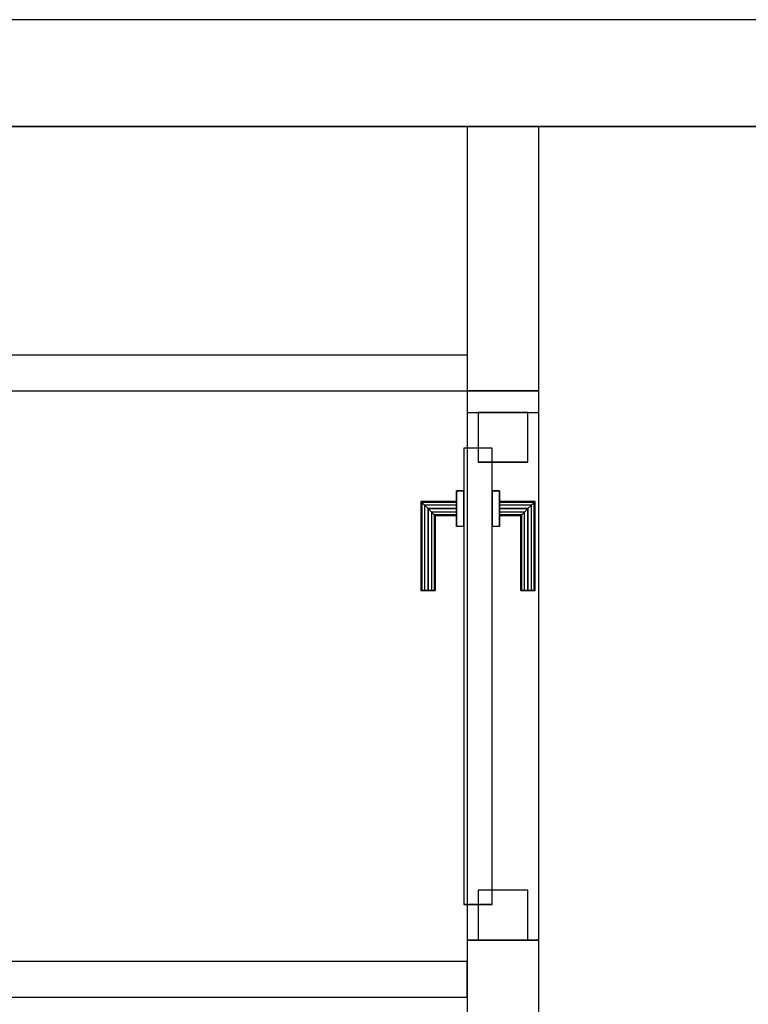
# Model space of a CAD drawing. Header units: metres. Extents: x 391.1 to 427.5, y 12.8 to 28.4.
# Tile 176 of 206: x 408.1 to 409.2, y 26.8 to 28.2. Entities that reach past the tile are written whole.
import ezdxf

# ---------------------------------------------------------------- set-up
doc = ezdxf.new("R2010")
doc.units = ezdxf.units.M
doc.layers.add('01_CARPINTERIA', color=5, linetype='Continuous', lineweight=25, true_color=0x0000ff)
doc.layers.add('01_SUELOS', color=7, linetype='Continuous', lineweight=25, true_color=0x007f00)
for name, color, linetype, lineweight in [('A-GENM-____-OTLN', 7, 'Continuous', 18), ('A-WALL-____-MCUT', 7, 'Continuous', 25), ('A-WALL-____-OTLN', 7, 'Continuous', 25)]:
    doc.layers.add(name, color=color, linetype=linetype, lineweight=lineweight)

# ---------------------------------------------------------------- blocks, each defined once
blk = doc.blocks.new('Family - Evans PA-151995-03_TEL_P0A')
at = {"layer": 'A-WALL-____-MCUT', "color": 253, "true_color": 0xaaaaaa}
for p, q in [((1.4, 0.05), (0, 0.05)), ((0, 0.05), (0, 0)), ((1.4, 0), (1.4, 0.05)), ((0, 0), (1.4, 0))]:
    blk.add_line(p, q, dxfattribs=at)
at = {"layer": 'A-WALL-____-OTLN', "color": 253, "true_color": 0xaaaaaa}
for p, q in [((1.4, 0.05), (0, 0.05)), ((0, 0.05), (0, 0)), ((1.4, 0), (1.4, 0.05)), ((0, 0), (1.4, 0))]:
    blk.add_line(p, q, dxfattribs=at)
at = {"layer": 'A-WALL-____-OTLN', "color": 253, "lineweight": 18, "true_color": 0xaaaaaa}
blk.add_line((0, 0), (1.4, 0), dxfattribs=at)
blk = doc.blocks.new('Family - Evans PA-152129-03_TEL_P0A')
at = {"layer": 'A-WALL-____-MCUT', "color": 253, "true_color": 0xaaaaaa}
for p, q in [((0.8904, 0.1), (0.7904, 0.1)), ((0.8904, 0), (0.8904, 0.1)), ((1.6304, 0.1), (1.6304, 0)), ((1.6605, 0.1), (1.6304, 0.1)), ((1.6605, 0), (1.6605, 0.1)), ((0.7904, 0), (0.8904, 0)), ((1.6304, 0), (1.6605, 0))]:
    blk.add_line(p, q, dxfattribs=at)
at = {"layer": 'A-WALL-____-OTLN', "color": 253, "true_color": 0xaaaaaa}
for p, q in [((1.6605, 0.1), (0, 0.1)), ((1.6304, 0.1), (0.8904, 0.1)), ((0.8904, 0.1), (0.8904, 0)), ((1.6304, 0.1), (1.6304, 0)), ((1.6605, 0), (1.6605, 0.1)), ((0, 0), (1.6605, 0)), ((0.8904, 0), (1.6304, 0))]:
    blk.add_line(p, q, dxfattribs=at)
at = {"layer": 'A-WALL-____-OTLN', "color": 253, "lineweight": 18, "true_color": 0xaaaaaa}
blk.add_line((0, 0), (1.6605, 0), dxfattribs=at)
blk = doc.blocks.new('Family - Vano de puerta PA-152133-03_TEL_P0A')
at = {"layer": 'A-GENM-____-OTLN', "color": 253, "true_color": 0xaaaaaa}
for p, q in [((408.8769, 27.6795), (408.7769, 27.6795)), ((408.7769, 27.6795), (408.7769, 26.9395)), ((408.8769, 27.6795), (408.7769, 27.6795)), ((408.7769, 26.9395), (408.7769, 27.6795)), ((408.8769, 26.9395), (408.8769, 27.6795)), ((408.8769, 27.6795), (408.8769, 26.9395)), ((408.7769, 26.9395), (408.8769, 26.9395)), ((408.8769, 26.9395), (408.7769, 26.9395))]:
    blk.add_line(p, q, dxfattribs=at)
blk = doc.blocks.new('Family - LONDR55-XX_ZZ-ARQ-CAA-M3D-Londres55-152189-03_TEL_P0A')
at = {"layer": '01_CARPINTERIA', "color": 161, "true_color": 0xaaaaff}
for p, q in [((0.49, 0.1487), (0.49, 0.15)), ((0.49, 0.15), (0.49, 0.1487)), ((0.615, 0.15), (0.49, 0.15)), ((0.49, 0.145), (0.49, 0.1487)), ((0.49, 0.1487), (0.49, 0.145)), ((0.6137, 0.1487), (0.49, 0.1487)), ((0.6137, 0.1487), (0.49, 0.1487)), ((0.49, 0.14), (0.49, 0.145)), ((0.49, 0.145), (0.49, 0.14)), ((0.61, 0.145), (0.49, 0.145)), ((0.61, 0.145), (0.49, 0.145)), ((0.49, 0.135), (0.49, 0.14)), ((0.49, 0.14), (0.49, 0.135)), ((0.49, 0.14), (0.605, 0.14)), ((0.605, 0.14), (0.49, 0.14)), ((0.6, 0.135), (0.605, 0.14)), ((0.605, 0.14), (0.6, 0.135)), ((0.61, 0.145), (0.605, 0.14)), ((0.605, 0.14), (0.61, 0.145)), ((0.605, 0.14), (0.605, 0.1)), ((0.605, 0.1), (0.605, 0.14)), ((0.6137, 0.1487), (0.61, 0.145)), ((0.61, 0.145), (0.6137, 0.1487)), ((0.61, 0.1), (0.61, 0.145)), ((0.61, 0.1), (0.61, 0.145)), ((0.615, 0.15), (0.6137, 0.1487)), ((0.6137, 0.1487), (0.615, 0.15)), ((0.6137, 0.1), (0.6137, 0.1487)), ((0.6137, 0.1), (0.6137, 0.1487)), ((0.615, 0.1), (0.615, 0.15)), ((0.49, 0.135), (0.49, 0.1313)), ((0.49, 0.1313), (0.49, 0.135)), ((0.6, 0.135), (0.49, 0.135)), ((0.6, 0.135), (0.49, 0.135)), ((0.49, 0.1313), (0.49, 0.13)), ((0.49, 0.13), (0.49, 0.1313)), ((0.5963, 0.1313), (0.49, 0.1313)), ((0.5963, 0.1313), (0.49, 0.1313)), ((0.595, 0.13), (0.49, 0.13)), ((0.595, 0.13), (0.5963, 0.1313)), ((0.5963, 0.1313), (0.595, 0.13)), ((0.595, 0.1), (0.595, 0.13)), ((0.5963, 0.1313), (0.6, 0.135)), ((0.6, 0.135), (0.5963, 0.1313)), ((0.5963, 0.1), (0.5963, 0.1313)), ((0.5963, 0.1), (0.5963, 0.1313)), ((0.6, 0.1), (0.6, 0.135)), ((0.6, 0.1), (0.6, 0.135)), ((0.63, 0.1), (0.58, 0.1)), ((0.58, 0.1), (0.63, 0.1)), ((0.58, 0.09), (0.58, 0.1)), ((0.58, 0.09), (0.58, 0.1)), ((0.5963, 0.1), (0.595, 0.1)), ((0.595, 0.1), (0.5963, 0.1)), ((0.6, 0.1), (0.5963, 0.1)), ((0.5963, 0.1), (0.6, 0.1)), ((0.605, 0.1), (0.6, 0.1)), ((0.6, 0.1), (0.605, 0.1)), ((0.61, 0.1), (0.605, 0.1)), ((0.605, 0.1), (0.61, 0.1)), ((0.61, 0.1), (0.6137, 0.1)), ((0.6137, 0.1), (0.61, 0.1)), ((0.6137, 0.1), (0.615, 0.1)), ((0.615, 0.1), (0.6137, 0.1)), ((0.63, 0.09), (0.63, 0.1)), ((0.63, 0.1), (0.63, 0.09)), ((0.69, 0.09), (0.05, 0.09)), ((0.05, 0.09), (0.05, 0.05)), ((0.69, 0.09), (0.05, 0.09)), ((0.05, 0.05), (0.05, 0.09)), ((0.63, 0.09), (0.58, 0.09)), ((0.58, 0.09), (0.63, 0.09)), ((0.69, 0.05), (0.69, 0.09)), ((0.69, 0.05), (0.69, 0.09)), ((0.07, 0.07), (0, 0.07)), ((0, 0.07), (0, 0)), ((0.07, 0.07), (0, 0.07)), ((0, 0), (0, 0.07)), ((0.07, 0), (0.07, 0.07)), ((0.07, 0), (0.07, 0.07)), ((0.74, 0.07), (0.67, 0.07)), ((0.67, 0.07), (0.67, 0)), ((0.74, 0.07), (0.67, 0.07)), ((0.67, 0), (0.67, 0.07)), ((0.74, 0), (0.74, 0.07)), ((0.74, 0), (0.74, 0.07)), ((0.05, 0.05), (0.69, 0.05)), ((0.05, 0.05), (0.69, 0.05)), ((0.58, 0.05), (0.63, 0.05)), ((0.63, 0.05), (0.58, 0.05)), ((0.58, 0.04), (0.58, 0.05)), ((0.58, 0.04), (0.58, 0.05)), ((0.63, 0.04), (0.63, 0.05)), ((0.63, 0.05), (0.63, 0.04)), ((0.58, 0.04), (0.63, 0.04)), ((0.63, 0.04), (0.58, 0.04)), ((0.5963, 0.04), (0.595, 0.04)), ((0.595, 0.04), (0.5963, 0.04)), ((0.595, 0.01), (0.595, 0.04)), ((0.6, 0.04), (0.5963, 0.04)), ((0.5963, 0.04), (0.6, 0.04)), ((0.5963, 0.0087), (0.5963, 0.04)), ((0.5963, 0.0087), (0.5963, 0.04)), ((0.6, 0.04), (0.605, 0.04)), ((0.605, 0.04), (0.6, 0.04)), ((0.6, 0.005), (0.6, 0.04)), ((0.6, 0.005), (0.6, 0.04)), ((0.605, 0.04), (0.61, 0.04)), ((0.61, 0.04), (0.605, 0.04)), ((0.605, 0.04), (0.605, 0)), ((0.605, 0), (0.605, 0.04)), ((0.61, 0.04), (0.6137, 0.04)), ((0.6137, 0.04), (0.61, 0.04)), ((0.61, -0.005), (0.61, 0.04)), ((0.61, -0.005), (0.61, 0.04)), ((0.6137, 0.04), (0.615, 0.04)), ((0.615, 0.04), (0.6137, 0.04)), ((0.6137, -0.0087), (0.6137, 0.04)), ((0.6137, -0.0087), (0.6137, 0.04)), ((0.615, -0.01), (0.615, 0.04)), ((0, 0), (0.07, 0)), ((0, 0), (0.07, 0)), ((0.49, 0.0087), (0.49, 0.01)), ((0.49, 0.01), (0.49, 0.0087)), ((0.49, 0.01), (0.595, 0.01)), ((0.49, 0.005), (0.49, 0.0087)), ((0.49, 0.0087), (0.49, 0.005)), ((0.49, 0.0087), (0.5963, 0.0087)), ((0.49, 0.0087), (0.5963, 0.0087)), ((0.49, 0), (0.49, 0.005)), ((0.49, 0.005), (0.49, 0)), ((0.49, 0.005), (0.6, 0.005)), ((0.49, 0.005), (0.6, 0.005)), ((0.49, -0.005), (0.49, 0)), ((0.49, 0), (0.49, -0.005)), ((0.605, 0), (0.49, 0)), ((0.49, 0), (0.605, 0)), ((0.5963, 0.0087), (0.595, 0.01)), ((0.595, 0.01), (0.5963, 0.0087)), ((0.6, 0.005), (0.5963, 0.0087)), ((0.5963, 0.0087), (0.6, 0.005)), ((0.605, 0), (0.6, 0.005)), ((0.6, 0.005), (0.605, 0)), ((0.605, 0), (0.61, -0.005)), ((0.67, 0), (0.74, 0)), ((0.67, 0), (0.74, 0)), ((0.49, -0.005), (0.49, -0.0087)), ((0.49, -0.0087), (0.49, -0.005)), ((0.49, -0.005), (0.61, -0.005)), ((0.49, -0.005), (0.61, -0.005)), ((0.49, -0.0087), (0.49, -0.01)), ((0.49, -0.01), (0.49, -0.0087)), ((0.49, -0.0087), (0.6137, -0.0087)), ((0.49, -0.0087), (0.6137, -0.0087)), ((0.49, -0.01), (0.615, -0.01)), ((0.61, -0.005), (0.605, 0)), ((0.61, -0.005), (0.6137, -0.0087)), ((0.6137, -0.0087), (0.61, -0.005)), ((0.6137, -0.0087), (0.615, -0.01)), ((0.615, -0.01), (0.6137, -0.0087))]:
    blk.add_line(p, q, dxfattribs=at)
blk = doc.blocks.new('Family - Porta PA-152190-03_TEL_P0A')
blk.add_blockref('Family - LONDR55-XX_ZZ-ARQ-CAA-M3D-Londres55-152189-03_TEL_P0A', (0, 0))
blk = doc.blocks.new('Family - Evans PA-152265-03_TEL_P0A')
at = {"layer": 'A-WALL-____-MCUT', "color": 253, "true_color": 0xaaaaaa}
for p, q in [((0.3705, 0.1), (0, 0.1)), ((0, 0.1), (0, 0)), ((0.3705, 0), (0.3705, 0.1)), ((0, 0), (0.3705, 0))]:
    blk.add_line(p, q, dxfattribs=at)
at = {"layer": 'A-WALL-____-OTLN', "color": 253, "true_color": 0xaaaaaa}
for p, q in [((0.3705, 0.1), (0, 0.1)), ((0, 0.1), (0, 0)), ((0.3705, 0), (0.3705, 0.1)), ((0, 0), (0.3705, 0))]:
    blk.add_line(p, q, dxfattribs=at)
at = {"layer": 'A-WALL-____-OTLN', "color": 253, "lineweight": 18, "true_color": 0xaaaaaa}
blk.add_line((0, 0), (0.3705, 0), dxfattribs=at)
blk = doc.blocks.new('Family - Evans PA-152288-03_TEL_P0A')
at = {"layer": 'A-WALL-____-MCUT', "color": 253, "true_color": 0xaaaaaa}
for p, q in [((3.0011, 0.05), (0, 0.05)), ((3.0011, 0), (3.0011, 0.05)), ((0, 0), (3.0011, 0))]:
    blk.add_line(p, q, dxfattribs=at)
at = {"layer": 'A-WALL-____-OTLN', "color": 253, "true_color": 0xaaaaaa}
for p, q in [((3.0011, 0.05), (0, 0.05)), ((3.0011, 0), (3.0011, 0.05)), ((0, 0), (3.0011, 0))]:
    blk.add_line(p, q, dxfattribs=at)
at = {"layer": 'A-WALL-____-OTLN', "color": 253, "lineweight": 18, "true_color": 0xaaaaaa}
blk.add_line((0, 0), (3.0011, 0), dxfattribs=at)
blk = doc.blocks.new('Family - Evans PA-152339-03_TEL_P0A')
at = {"layer": 'A-WALL-____-MCUT', "color": 253, "true_color": 0xaaaaaa}
for p, q in [((10.1711, 0.15), (0, 0.15)), ((0, 0), (10.1711, 0))]:
    blk.add_line(p, q, dxfattribs=at)
at = {"layer": 'A-WALL-____-OTLN', "color": 253, "true_color": 0xaaaaaa}
for p, q in [((10.1711, 0.15), (0, 0.15)), ((0, 0), (10.1711, 0))]:
    blk.add_line(p, q, dxfattribs=at)
at = {"layer": 'A-WALL-____-OTLN', "color": 253, "lineweight": 18, "true_color": 0xaaaaaa}
blk.add_line((0, 0), (10.1711, 0), dxfattribs=at)
blk = doc.blocks.new('Family - LONDR55-XX_ZZ-ARQ-CAA-M3D-Londres55-152374-03_TEL_P0A')
at = {"layer": '01_SUELOS', "color": 9, "true_color": 0xaad4aa}
for p, q in [((9.4683, 2.1544), (1.8984, 2.1544)), ((1.8984, 2.1544), (9.4683, 2.1544))]:
    blk.add_line(p, q, dxfattribs=at)
blk = doc.blocks.new('LONDR55-XX_ZZ-ARQ-CAA-M3D-Londres55_ifc-1-03_TEL_P0A')
at = {"layer": '01_CARPINTERIA', "color": 253, "lineweight": 18, "true_color": 0xaaaaaa, "rotation": 90}
blk.add_blockref('Family - Porta PA-152190-03_TEL_P0A', (408.8619, 26.9395), dxfattribs=at)
at = {"layer": '01_SUELOS', "color": 253, "lineweight": 18, "true_color": 0xaaaaaa}
blk.add_blockref('Family - LONDR55-XX_ZZ-ARQ-CAA-M3D-Londres55-152374-03_TEL_P0A', (401.3587, 25.9257), dxfattribs=at)
at = {"layer": 'A-GENM-____-OTLN', "color": 253, "lineweight": 18, "true_color": 0xaaaaaa}
blk.add_blockref('Family - Vano de puerta PA-152133-03_TEL_P0A', (0, 0), dxfattribs=at)
at = {"layer": 'A-WALL-____-OTLN', "color": 253, "lineweight": 18, "true_color": 0xaaaaaa}
for name, p, rotation in [('Family - Evans PA-152339-03_TEL_P0A', (415.9469, 28.2301), 180), ('Family - Evans PA-152265-03_TEL_P0A', (408.8769, 27.7096), 90), ('Family - Evans PA-152129-03_TEL_P0A', (408.8769, 26.0491), 90)]:
    blk.add_blockref(name, p, dxfattribs=dict(at, rotation=rotation))
for name, p in [('Family - Evans PA-152288-03_TEL_P0A', (405.7759, 27.7096)), ('Family - Evans PA-151995-03_TEL_P0A', (407.3769, 26.8595))]:
    blk.add_blockref(name, p, dxfattribs=at)

msp = doc.modelspace()

# ---------------------------------------------------------------- block references
at = {"lineweight": 5}
msp.add_blockref('LONDR55-XX_ZZ-ARQ-CAA-M3D-Londres55_ifc-1-03_TEL_P0A', (0, 0), dxfattribs=at)

doc.saveas('drawing.dxf')
